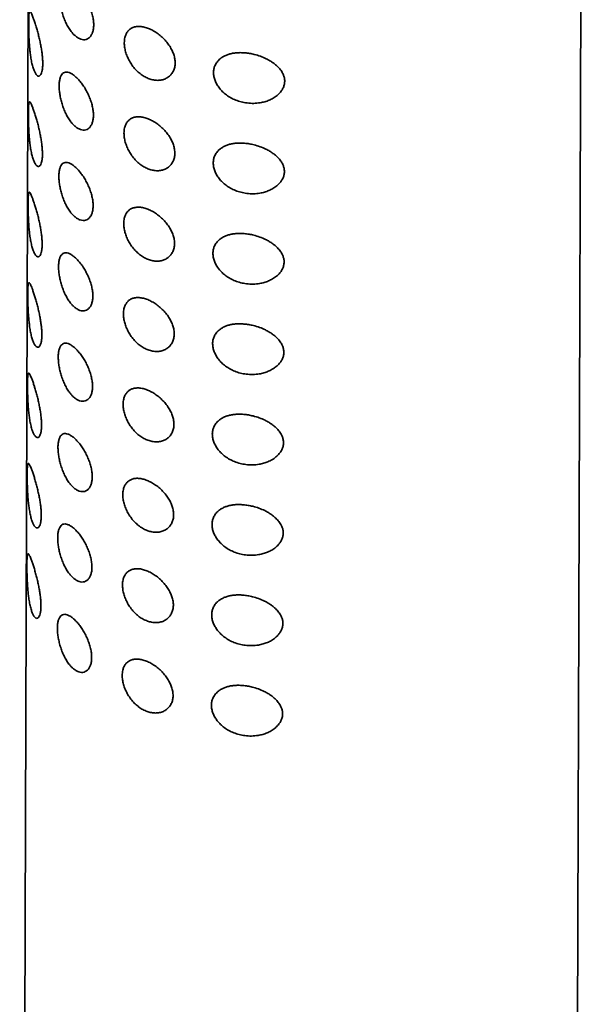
# Model space of a CAD drawing. Header units: millimetres. Extents: x 8 to 956, y 12 to 1992.
# Tile 12 of 26: x 885 to 911, y 823 to 868. Entities that reach past the tile are written whole.
import ezdxf

# ---------------------------------------------------------------- set-up
doc = ezdxf.new("R2010")
doc.units = ezdxf.units.MM

msp = doc.modelspace()

# ---------------------------------------------------------------- linework, layer by layer
at = {"color": 7, "linetype": 'Continuous', "lineweight": 35}
for p, q in [((885.856, 903.407), (885.36, 752.387)), ((910.359, 752.305), (910.856, 903.325))]:
    msp.add_line(p, q, dxfattribs=at)
for points, knots in [([(887.862, 867.336), (887.831, 867.364), (887.77, 867.422), (887.67, 867.542), (887.563, 867.699), (887.456, 867.896), (887.364, 868.111), (887.288, 868.331), (887.23, 868.551), (887.188, 868.765), (887.163, 868.972), (887.155, 869.17), (887.166, 869.349), (887.197, 869.504), (887.246, 869.626), (887.312, 869.716), (887.394, 869.769), (887.492, 869.786), (887.604, 869.764), (887.726, 869.705), (887.853, 869.614), (887.982, 869.496), (888.111, 869.352), (888.238, 869.184), (888.359, 868.992), (888.469, 868.782), (888.561, 868.565), (888.633, 868.347), (888.683, 868.133), (888.71, 867.926), (888.71, 867.732), (888.684, 867.558), (888.634, 867.41), (888.563, 867.294), (888.474, 867.209), (888.37, 867.158), (888.251, 867.144), (888.124, 867.17), (887.992, 867.231), (887.905, 867.301), (887.862, 867.336)], [0, 0, 0, 0, 0.019017, 0.038034, 0.065354, 0.092673, 0.119802, 0.146934, 0.172535, 0.198131, 0.223945, 0.249753, 0.277078, 0.304412, 0.331478, 0.358548, 0.385649, 0.412747, 0.440436, 0.468129, 0.4945, 0.52087, 0.546847, 0.572816, 0.600012, 0.627213, 0.654078, 0.680947, 0.707413, 0.733874, 0.761119, 0.788366, 0.815054, 0.841743, 0.867639, 0.893528, 0.920169, 0.946811, 0.973402, 1, 1, 1, 1]), ([(885.967, 865.878), (885.957, 865.911), (885.929, 866.006), (885.888, 866.189), (885.851, 866.417), (885.822, 866.653), (885.801, 866.886), (885.785, 867.128), (885.775, 867.35), (885.769, 867.546), (885.766, 867.717), (885.765, 867.88), (885.766, 868.03), (885.769, 868.156), (885.774, 868.265), (885.783, 868.35), (885.796, 868.407), (885.813, 868.432), (885.834, 868.427), (885.86, 868.397), (885.889, 868.342), (885.923, 868.267), (885.964, 868.162), (886.015, 868.021), (886.073, 867.844), (886.132, 867.649), (886.188, 867.445), (886.243, 867.229), (886.291, 867.013), (886.332, 866.797), (886.365, 866.588), (886.388, 866.386), (886.402, 866.191), (886.403, 866.009), (886.392, 865.841), (886.366, 865.701), (886.331, 865.603), (886.293, 865.543), (886.255, 865.512), (886.214, 865.502), (886.171, 865.515), (886.127, 865.551), (886.077, 865.615), (886.022, 865.719), (885.986, 865.825), (885.967, 865.878)], [0, 0, 0, 0, 0.016846, 0.0479, 0.078945, 0.104927, 0.130898, 0.156522, 0.182119, 0.200444, 0.218756, 0.238287, 0.257815, 0.277262, 0.296724, 0.320311, 0.343922, 0.367228, 0.390645, 0.413979, 0.436481, 0.459054, 0.481563, 0.510645, 0.539716, 0.565734, 0.591738, 0.616027, 0.640308, 0.662735, 0.685155, 0.706908, 0.728653, 0.752052, 0.775453, 0.800928, 0.826418, 0.845351, 0.864364, 0.883305, 0.902782, 0.922333, 0.941826, 0.970906, 1, 1, 1, 1]), ([(890.09, 867.016), (890.092, 867.057), (890.095, 867.138), (890.119, 867.272), (890.167, 867.41), (890.248, 867.54), (890.354, 867.641), (890.482, 867.713), (890.634, 867.752), (890.806, 867.758), (890.993, 867.727), (891.188, 867.665), (891.385, 867.572), (891.579, 867.452), (891.765, 867.305), (891.935, 867.138), (892.084, 866.954), (892.205, 866.765), (892.298, 866.573), (892.362, 866.381), (892.394, 866.188), (892.392, 865.998), (892.351, 865.819), (892.274, 865.659), (892.166, 865.526), (892.031, 865.421), (891.874, 865.349), (891.697, 865.311), (891.508, 865.311), (891.314, 865.347), (891.123, 865.417), (890.937, 865.516), (890.76, 865.647), (890.594, 865.805), (890.445, 865.989), (890.318, 866.189), (890.218, 866.399), (890.145, 866.61), (890.099, 866.819), (890.093, 866.95), (890.09, 867.016)], [0, 0, 0, 0, 0.017468, 0.034936, 0.061758, 0.088583, 0.114488, 0.140387, 0.167319, 0.194251, 0.22168, 0.249116, 0.276097, 0.303076, 0.330682, 0.358289, 0.385088, 0.411889, 0.43709, 0.462284, 0.488402, 0.514516, 0.542156, 0.569808, 0.596907, 0.624009, 0.651245, 0.678477, 0.70578, 0.733086, 0.759141, 0.785193, 0.811582, 0.837966, 0.865277, 0.892595, 0.919432, 0.946268, 0.973136, 1, 1, 1, 1]), ([(894.127, 865.665), (894.13, 865.72), (894.137, 865.829), (894.189, 865.991), (894.281, 866.147), (894.404, 866.277), (894.54, 866.374), (894.678, 866.446), (894.829, 866.501), (894.99, 866.538), (895.159, 866.561), (895.345, 866.569), (895.546, 866.56), (895.76, 866.533), (895.996, 866.484), (896.251, 866.407), (896.486, 866.308), (896.679, 866.203), (896.834, 866.101), (896.985, 865.98), (897.125, 865.837), (897.234, 865.683), (897.305, 865.532), (897.345, 865.384), (897.352, 865.227), (897.322, 865.068), (897.256, 864.918), (897.154, 864.769), (897.012, 864.628), (896.836, 864.506), (896.646, 864.411), (896.449, 864.342), (896.215, 864.289), (895.945, 864.265), (895.656, 864.28), (895.383, 864.331), (895.138, 864.409), (894.911, 864.517), (894.711, 864.645), (894.536, 864.794), (894.392, 864.955), (894.276, 865.127), (894.191, 865.304), (894.137, 865.486), (894.13, 865.606), (894.127, 865.665)], [0, 0, 0, 0, 0.021204, 0.042414, 0.068437, 0.094475, 0.113869, 0.133346, 0.15275, 0.172039, 0.191395, 0.210699, 0.233608, 0.256596, 0.279516, 0.309829, 0.340134, 0.360143, 0.380207, 0.4002, 0.42433, 0.448433, 0.466798, 0.485151, 0.505933, 0.526721, 0.547358, 0.568016, 0.593906, 0.619822, 0.643329, 0.666936, 0.690464, 0.72285, 0.755236, 0.783099, 0.810947, 0.836476, 0.861992, 0.885773, 0.909548, 0.932133, 0.954709, 0.977358, 1, 1, 1, 1]), ([(887.848, 863.245), (887.818, 863.274), (887.757, 863.331), (887.656, 863.452), (887.549, 863.608), (887.442, 863.806), (887.35, 864.02), (887.275, 864.24), (887.216, 864.46), (887.174, 864.675), (887.149, 864.882), (887.141, 865.079), (887.153, 865.259), (887.183, 865.414), (887.233, 865.536), (887.298, 865.625), (887.38, 865.679), (887.478, 865.696), (887.59, 865.674), (887.712, 865.615), (887.84, 865.524), (887.969, 865.406), (888.098, 865.262), (888.225, 865.093), (888.346, 864.901), (888.455, 864.692), (888.547, 864.475), (888.62, 864.257), (888.669, 864.043), (888.696, 863.836), (888.696, 863.642), (888.671, 863.467), (888.62, 863.32), (888.549, 863.203), (888.46, 863.119), (888.356, 863.068), (888.238, 863.054), (888.11, 863.079), (887.979, 863.141), (887.892, 863.21), (887.848, 863.245)], [0, 0, 0, 0, 0.019017, 0.038034, 0.065354, 0.092673, 0.119802, 0.146934, 0.172535, 0.198131, 0.223945, 0.249753, 0.277078, 0.304412, 0.331478, 0.358548, 0.385649, 0.412747, 0.440436, 0.468129, 0.4945, 0.52087, 0.546847, 0.572816, 0.600012, 0.627213, 0.654078, 0.680947, 0.707413, 0.733874, 0.761119, 0.788366, 0.815054, 0.841743, 0.867639, 0.893528, 0.920169, 0.946811, 0.973402, 1, 1, 1, 1]), ([(885.954, 861.787), (885.944, 861.821), (885.916, 861.916), (885.875, 862.099), (885.837, 862.327), (885.809, 862.563), (885.787, 862.796), (885.772, 863.038), (885.762, 863.259), (885.756, 863.455), (885.753, 863.626), (885.752, 863.79), (885.752, 863.939), (885.755, 864.066), (885.761, 864.175), (885.77, 864.26), (885.783, 864.316), (885.8, 864.341), (885.821, 864.337), (885.846, 864.307), (885.876, 864.252), (885.909, 864.176), (885.951, 864.071), (886.001, 863.93), (886.059, 863.754), (886.118, 863.559), (886.175, 863.355), (886.229, 863.139), (886.277, 862.922), (886.318, 862.706), (886.351, 862.498), (886.374, 862.296), (886.388, 862.101), (886.39, 861.919), (886.378, 861.75), (886.353, 861.61), (886.318, 861.512), (886.28, 861.453), (886.242, 861.421), (886.201, 861.411), (886.158, 861.425), (886.114, 861.46), (886.064, 861.525), (886.009, 861.628), (885.972, 861.734), (885.954, 861.787)], [0, 0, 0, 0, 0.016846, 0.0479, 0.078945, 0.104927, 0.130898, 0.156522, 0.182119, 0.200444, 0.218756, 0.238287, 0.257815, 0.277262, 0.296724, 0.320311, 0.343922, 0.367228, 0.390645, 0.413979, 0.436481, 0.459054, 0.481563, 0.510645, 0.539716, 0.565734, 0.591738, 0.616027, 0.640308, 0.662735, 0.685155, 0.706908, 0.728653, 0.752052, 0.775453, 0.800928, 0.826418, 0.845351, 0.864364, 0.883305, 0.902782, 0.922333, 0.941826, 0.970906, 1, 1, 1, 1]), ([(890.077, 862.925), (890.078, 862.966), (890.081, 863.048), (890.105, 863.181), (890.153, 863.32), (890.235, 863.45), (890.34, 863.55), (890.468, 863.622), (890.62, 863.662), (890.792, 863.667), (890.98, 863.637), (891.175, 863.574), (891.371, 863.481), (891.565, 863.362), (891.751, 863.215), (891.922, 863.047), (892.071, 862.864), (892.192, 862.675), (892.284, 862.483), (892.348, 862.29), (892.38, 862.098), (892.378, 861.907), (892.337, 861.729), (892.261, 861.569), (892.152, 861.436), (892.018, 861.331), (891.86, 861.259), (891.684, 861.221), (891.494, 861.221), (891.301, 861.257), (891.109, 861.326), (890.924, 861.426), (890.747, 861.556), (890.58, 861.715), (890.432, 861.898), (890.305, 862.099), (890.205, 862.308), (890.132, 862.52), (890.085, 862.729), (890.08, 862.86), (890.077, 862.925)], [0, 0, 0, 0, 0.017468, 0.034936, 0.061758, 0.088583, 0.114488, 0.140387, 0.167319, 0.194251, 0.22168, 0.249116, 0.276097, 0.303076, 0.330682, 0.358289, 0.385088, 0.411889, 0.43709, 0.462284, 0.488402, 0.514516, 0.542156, 0.569808, 0.596907, 0.624009, 0.651245, 0.678477, 0.70578, 0.733086, 0.759141, 0.785193, 0.811582, 0.837966, 0.865277, 0.892595, 0.919432, 0.946268, 0.973136, 1, 1, 1, 1]), ([(894.113, 861.575), (894.117, 861.629), (894.123, 861.738), (894.176, 861.901), (894.267, 862.057), (894.391, 862.187), (894.527, 862.284), (894.665, 862.355), (894.816, 862.41), (894.977, 862.448), (895.146, 862.47), (895.331, 862.478), (895.532, 862.47), (895.746, 862.442), (895.983, 862.393), (896.237, 862.316), (896.473, 862.217), (896.666, 862.112), (896.82, 862.011), (896.971, 861.89), (897.111, 861.747), (897.221, 861.592), (897.291, 861.442), (897.332, 861.294), (897.338, 861.137), (897.309, 860.978), (897.243, 860.828), (897.141, 860.679), (896.998, 860.538), (896.823, 860.416), (896.633, 860.321), (896.435, 860.252), (896.202, 860.199), (895.932, 860.174), (895.643, 860.189), (895.37, 860.24), (895.124, 860.319), (894.897, 860.427), (894.697, 860.555), (894.523, 860.704), (894.378, 860.865), (894.263, 861.036), (894.178, 861.214), (894.124, 861.396), (894.117, 861.515), (894.113, 861.575)], [0, 0, 0, 0, 0.0212044, 0.0424137, 0.0684371, 0.0944748, 0.113869, 0.1333463, 0.1527503, 0.1720389, 0.191395, 0.2106989, 0.2336077, 0.2565956, 0.2795159, 0.3098293, 0.3401339, 0.3601433, 0.3802069, 0.4002004, 0.4243302, 0.4484332, 0.4667982, 0.4851509, 0.5059334, 0.5267208, 0.5473582, 0.5680158, 0.5939062, 0.6198222, 0.6433293, 0.6669363, 0.6904639, 0.7228496, 0.7552361, 0.7830989, 0.8109473, 0.8364762, 0.8619924, 0.8857732, 0.9095479, 0.9321326, 0.9547091, 0.9773579, 1, 1, 1, 1]), ([(887.835, 859.155), (887.804, 859.183), (887.743, 859.241), (887.643, 859.361), (887.536, 859.518), (887.429, 859.715), (887.337, 859.93), (887.261, 860.15), (887.203, 860.37), (887.161, 860.584), (887.136, 860.791), (887.128, 860.989), (887.139, 861.168), (887.17, 861.323), (887.219, 861.445), (887.285, 861.535), (887.367, 861.588), (887.465, 861.605), (887.577, 861.583), (887.699, 861.525), (887.827, 861.433), (887.955, 861.315), (888.084, 861.171), (888.211, 861.003), (888.332, 860.811), (888.442, 860.602), (888.534, 860.384), (888.606, 860.166), (888.656, 859.952), (888.683, 859.745), (888.683, 859.551), (888.657, 859.377), (888.607, 859.23), (888.536, 859.113), (888.447, 859.028), (888.343, 858.977), (888.225, 858.964), (888.097, 858.989), (887.965, 859.05), (887.878, 859.12), (887.835, 859.155)], [0, 0, 0, 0, 0.019017, 0.038034, 0.065354, 0.092673, 0.119802, 0.146934, 0.172535, 0.198131, 0.223945, 0.249753, 0.277078, 0.304412, 0.331478, 0.358548, 0.385649, 0.412747, 0.440436, 0.468129, 0.4945, 0.52087, 0.546847, 0.572816, 0.600012, 0.627213, 0.654078, 0.680947, 0.707413, 0.733874, 0.761119, 0.788366, 0.815054, 0.841743, 0.867639, 0.893528, 0.920169, 0.946811, 0.973402, 1, 1, 1, 1]), ([(885.94, 857.697), (885.93, 857.73), (885.902, 857.826), (885.862, 858.008), (885.824, 858.237), (885.795, 858.472), (885.774, 858.706), (885.758, 858.947), (885.748, 859.169), (885.743, 859.365), (885.739, 859.536), (885.738, 859.699), (885.739, 859.849), (885.742, 859.975), (885.748, 860.085), (885.756, 860.17), (885.769, 860.226), (885.786, 860.251), (885.807, 860.247), (885.833, 860.216), (885.862, 860.162), (885.896, 860.086), (885.937, 859.981), (885.988, 859.84), (886.046, 859.664), (886.105, 859.468), (886.162, 859.264), (886.216, 859.048), (886.264, 858.832), (886.305, 858.616), (886.338, 858.407), (886.361, 858.205), (886.375, 858.011), (886.376, 857.828), (886.365, 857.66), (886.339, 857.52), (886.304, 857.422), (886.266, 857.362), (886.228, 857.331), (886.187, 857.321), (886.144, 857.334), (886.1, 857.37), (886.05, 857.435), (885.995, 857.538), (885.959, 857.644), (885.94, 857.697)], [0, 0, 0, 0, 0.016846, 0.0479001, 0.0789451, 0.1049268, 0.1308976, 0.1565217, 0.182119, 0.2004436, 0.2187556, 0.2382872, 0.2578145, 0.2772618, 0.2967241, 0.3203107, 0.343922, 0.3672281, 0.390645, 0.4139786, 0.436481, 0.459054, 0.4815626, 0.5106449, 0.5397156, 0.5657339, 0.5917377, 0.6160267, 0.640308, 0.6627348, 0.685155, 0.7069078, 0.7286534, 0.7520516, 0.7754526, 0.8009285, 0.8264185, 0.8453513, 0.8643642, 0.8833054, 0.9027821, 0.9223333, 0.9418258, 0.9709056, 1, 1, 1, 1]), ([(890.064, 858.835), (890.065, 858.876), (890.068, 858.958), (890.092, 859.091), (890.14, 859.229), (890.221, 859.359), (890.327, 859.46), (890.455, 859.532), (890.607, 859.571), (890.779, 859.577), (890.966, 859.546), (891.161, 859.484), (891.358, 859.391), (891.552, 859.271), (891.738, 859.124), (891.909, 858.957), (892.057, 858.774), (892.178, 858.584), (892.271, 858.392), (892.335, 858.2), (892.367, 858.007), (892.365, 857.817), (892.324, 857.638), (892.247, 857.478), (892.139, 857.345), (892.005, 857.24), (891.847, 857.168), (891.67, 857.13), (891.481, 857.13), (891.287, 857.166), (891.096, 857.236), (890.91, 857.336), (890.733, 857.466), (890.567, 857.624), (890.418, 857.808), (890.292, 858.009), (890.191, 858.218), (890.118, 858.429), (890.072, 858.639), (890.066, 858.769), (890.064, 858.835)], [0, 0, 0, 0, 0.017468, 0.034936, 0.061758, 0.088583, 0.114488, 0.140387, 0.167319, 0.194251, 0.22168, 0.249116, 0.276097, 0.303076, 0.330682, 0.358289, 0.385088, 0.411889, 0.43709, 0.462284, 0.488402, 0.514516, 0.542156, 0.569808, 0.596907, 0.624009, 0.651245, 0.678477, 0.70578, 0.733086, 0.759141, 0.785193, 0.811582, 0.837966, 0.865277, 0.892595, 0.919432, 0.946268, 0.973136, 1, 1, 1, 1]), ([(894.1, 857.484), (894.103, 857.539), (894.11, 857.648), (894.162, 857.81), (894.254, 857.967), (894.377, 858.096), (894.514, 858.194), (894.651, 858.265), (894.802, 858.32), (894.964, 858.358), (895.132, 858.38), (895.318, 858.388), (895.519, 858.379), (895.733, 858.352), (895.969, 858.303), (896.224, 858.226), (896.459, 858.127), (896.653, 858.022), (896.807, 857.92), (896.958, 857.799), (897.098, 857.656), (897.207, 857.502), (897.278, 857.351), (897.318, 857.203), (897.325, 857.046), (897.295, 856.887), (897.229, 856.737), (897.127, 856.588), (896.985, 856.447), (896.809, 856.325), (896.619, 856.231), (896.422, 856.161), (896.188, 856.108), (895.918, 856.084), (895.63, 856.099), (895.357, 856.15), (895.111, 856.229), (894.884, 856.336), (894.684, 856.464), (894.509, 856.613), (894.365, 856.774), (894.249, 856.946), (894.165, 857.123), (894.11, 857.306), (894.103, 857.425), (894.1, 857.484)], [0, 0, 0, 0, 0.021204, 0.042414, 0.068437, 0.094475, 0.113869, 0.133346, 0.15275, 0.172039, 0.191395, 0.210699, 0.233608, 0.256596, 0.279516, 0.309829, 0.340134, 0.360143, 0.380207, 0.4002, 0.42433, 0.448433, 0.466798, 0.485151, 0.505933, 0.526721, 0.547358, 0.568016, 0.593906, 0.619822, 0.643329, 0.666936, 0.690464, 0.72285, 0.755236, 0.783099, 0.810947, 0.836476, 0.861992, 0.885773, 0.909548, 0.932133, 0.954709, 0.977358, 1, 1, 1, 1]), ([(887.822, 855.064), (887.791, 855.093), (887.73, 855.15), (887.629, 855.271), (887.522, 855.428), (887.416, 855.625), (887.323, 855.839), (887.248, 856.059), (887.19, 856.279), (887.148, 856.494), (887.122, 856.701), (887.114, 856.899), (887.126, 857.078), (887.156, 857.233), (887.206, 857.355), (887.271, 857.444), (887.354, 857.498), (887.451, 857.515), (887.564, 857.493), (887.685, 857.434), (887.813, 857.343), (887.942, 857.225), (888.071, 857.081), (888.198, 856.912), (888.319, 856.72), (888.428, 856.511), (888.52, 856.294), (888.593, 856.076), (888.643, 855.862), (888.669, 855.655), (888.67, 855.461), (888.644, 855.286), (888.593, 855.139), (888.523, 855.022), (888.434, 854.938), (888.329, 854.887), (888.211, 854.873), (888.084, 854.898), (887.952, 854.96), (887.865, 855.029), (887.822, 855.064)], [0, 0, 0, 0, 0.019017, 0.038034, 0.065354, 0.092673, 0.119802, 0.146934, 0.172535, 0.198131, 0.223945, 0.249753, 0.277078, 0.304412, 0.331478, 0.358548, 0.385649, 0.412747, 0.440436, 0.468129, 0.4945, 0.52087, 0.546847, 0.572816, 0.600012, 0.627213, 0.654078, 0.680947, 0.707413, 0.733874, 0.761119, 0.788366, 0.815054, 0.841743, 0.867639, 0.893528, 0.920169, 0.946811, 0.973402, 1, 1, 1, 1]), ([(885.927, 853.607), (885.917, 853.64), (885.889, 853.735), (885.848, 853.918), (885.81, 854.146), (885.782, 854.382), (885.761, 854.615), (885.745, 854.857), (885.735, 855.079), (885.729, 855.274), (885.726, 855.446), (885.725, 855.609), (885.726, 855.759), (885.729, 855.885), (885.734, 855.994), (885.743, 856.079), (885.756, 856.136), (885.773, 856.16), (885.794, 856.156), (885.819, 856.126), (885.849, 856.071), (885.883, 855.996), (885.924, 855.89), (885.974, 855.749), (886.032, 855.573), (886.091, 855.378), (886.148, 855.174), (886.202, 854.958), (886.25, 854.741), (886.292, 854.525), (886.324, 854.317), (886.348, 854.115), (886.361, 853.92), (886.363, 853.738), (886.351, 853.57), (886.326, 853.429), (886.291, 853.331), (886.253, 853.272), (886.215, 853.24), (886.174, 853.231), (886.131, 853.244), (886.087, 853.279), (886.037, 853.344), (885.982, 853.447), (885.945, 853.554), (885.927, 853.607)], [0, 0, 0, 0, 0.016846, 0.0479, 0.078945, 0.104927, 0.130898, 0.156522, 0.182119, 0.200444, 0.218756, 0.238287, 0.257815, 0.277262, 0.296724, 0.320311, 0.343922, 0.367228, 0.390645, 0.413979, 0.436481, 0.459054, 0.481563, 0.510645, 0.539716, 0.565734, 0.591738, 0.616027, 0.640308, 0.662735, 0.685155, 0.706908, 0.728653, 0.752052, 0.775453, 0.800928, 0.826418, 0.845351, 0.864364, 0.883305, 0.902782, 0.922333, 0.941826, 0.970906, 1, 1, 1, 1]), ([(890.05, 854.744), (890.052, 854.785), (890.054, 854.867), (890.078, 855.001), (890.126, 855.139), (890.208, 855.269), (890.313, 855.369), (890.442, 855.441), (890.593, 855.481), (890.766, 855.486), (890.953, 855.456), (891.148, 855.393), (891.344, 855.301), (891.538, 855.181), (891.724, 855.034), (891.895, 854.866), (892.044, 854.683), (892.165, 854.494), (892.257, 854.302), (892.321, 854.109), (892.353, 853.917), (892.351, 853.727), (892.31, 853.548), (892.234, 853.388), (892.125, 853.255), (891.991, 853.15), (891.833, 853.078), (891.657, 853.04), (891.467, 853.04), (891.274, 853.076), (891.082, 853.146), (890.897, 853.245), (890.72, 853.375), (890.553, 853.534), (890.405, 853.717), (890.278, 853.918), (890.178, 854.128), (890.105, 854.339), (890.059, 854.548), (890.053, 854.679), (890.05, 854.744)], [0, 0, 0, 0, 0.017468, 0.034936, 0.061758, 0.088583, 0.114488, 0.140387, 0.167319, 0.194251, 0.22168, 0.249116, 0.276097, 0.303076, 0.330682, 0.358289, 0.385088, 0.411889, 0.43709, 0.462284, 0.488402, 0.514516, 0.542156, 0.569808, 0.596907, 0.624009, 0.651245, 0.678477, 0.70578, 0.733086, 0.759141, 0.785193, 0.811582, 0.837966, 0.865277, 0.892595, 0.919432, 0.946268, 0.973136, 1, 1, 1, 1]), ([(894.086, 853.394), (894.09, 853.448), (894.096, 853.557), (894.149, 853.72), (894.24, 853.876), (894.364, 854.006), (894.5, 854.103), (894.638, 854.174), (894.789, 854.229), (894.95, 854.267), (895.119, 854.289), (895.305, 854.297), (895.505, 854.289), (895.719, 854.261), (895.956, 854.212), (896.21, 854.135), (896.446, 854.036), (896.639, 853.932), (896.793, 853.83), (896.944, 853.709), (897.085, 853.566), (897.194, 853.411), (897.265, 853.261), (897.305, 853.113), (897.312, 852.956), (897.282, 852.797), (897.216, 852.647), (897.114, 852.498), (896.971, 852.357), (896.796, 852.235), (896.606, 852.14), (896.408, 852.071), (896.175, 852.018), (895.905, 851.994), (895.616, 852.008), (895.343, 852.059), (895.097, 852.138), (894.87, 852.246), (894.67, 852.374), (894.496, 852.523), (894.351, 852.684), (894.236, 852.856), (894.151, 853.033), (894.097, 853.215), (894.09, 853.334), (894.086, 853.394)], [0, 0, 0, 0, 0.021204, 0.042414, 0.068437, 0.094475, 0.113869, 0.133346, 0.15275, 0.172039, 0.191395, 0.210699, 0.233608, 0.256596, 0.279516, 0.309829, 0.340134, 0.360143, 0.380207, 0.4002, 0.42433, 0.448433, 0.466798, 0.485151, 0.505933, 0.526721, 0.547358, 0.568016, 0.593906, 0.619822, 0.643329, 0.666936, 0.690464, 0.72285, 0.755236, 0.783099, 0.810947, 0.836476, 0.861992, 0.885773, 0.909548, 0.932133, 0.954709, 0.977358, 1, 1, 1, 1]), ([(887.808, 850.974), (887.778, 851.003), (887.717, 851.06), (887.616, 851.181), (887.509, 851.337), (887.402, 851.534), (887.31, 851.749), (887.234, 851.969), (887.176, 852.189), (887.134, 852.403), (887.109, 852.61), (887.101, 852.808), (887.112, 852.987), (887.143, 853.142), (887.192, 853.265), (887.258, 853.354), (887.34, 853.407), (887.438, 853.424), (887.55, 853.402), (887.672, 853.344), (887.8, 853.252), (887.928, 853.134), (888.057, 852.991), (888.185, 852.822), (888.305, 852.63), (888.415, 852.421), (888.507, 852.203), (888.579, 851.985), (888.629, 851.771), (888.656, 851.564), (888.656, 851.37), (888.631, 851.196), (888.58, 851.049), (888.509, 850.932), (888.42, 850.848), (888.316, 850.796), (888.198, 850.783), (888.07, 850.808), (887.938, 850.869), (887.852, 850.939), (887.808, 850.974)], [0, 0, 0, 0, 0.019017, 0.038034, 0.065354, 0.092673, 0.119802, 0.146934, 0.172535, 0.198131, 0.223945, 0.249753, 0.277078, 0.304412, 0.331478, 0.358548, 0.385649, 0.412747, 0.440436, 0.468129, 0.4945, 0.52087, 0.546847, 0.572816, 0.600012, 0.627213, 0.654078, 0.680947, 0.707413, 0.733874, 0.761119, 0.788366, 0.815054, 0.841743, 0.867639, 0.893528, 0.920169, 0.946811, 0.973402, 1, 1, 1, 1]), ([(885.914, 849.516), (885.904, 849.55), (885.875, 849.645), (885.835, 849.827), (885.797, 850.056), (885.768, 850.291), (885.747, 850.525), (885.731, 850.767), (885.722, 850.988), (885.716, 851.184), (885.712, 851.355), (885.711, 851.519), (885.712, 851.668), (885.715, 851.794), (885.721, 851.904), (885.729, 851.989), (885.742, 852.045), (885.759, 852.07), (885.781, 852.066), (885.806, 852.035), (885.836, 851.981), (885.869, 851.905), (885.91, 851.8), (885.961, 851.659), (886.019, 851.483), (886.078, 851.287), (886.135, 851.083), (886.189, 850.867), (886.237, 850.651), (886.278, 850.435), (886.311, 850.226), (886.334, 850.025), (886.348, 849.83), (886.349, 849.647), (886.338, 849.479), (886.312, 849.339), (886.278, 849.241), (886.239, 849.181), (886.201, 849.15), (886.16, 849.14), (886.117, 849.154), (886.074, 849.189), (886.023, 849.254), (885.968, 849.357), (885.932, 849.463), (885.914, 849.516)], [0, 0, 0, 0, 0.016846, 0.0479, 0.078945, 0.104927, 0.130898, 0.156522, 0.182119, 0.200444, 0.218756, 0.238287, 0.257815, 0.277262, 0.296724, 0.320311, 0.343922, 0.367228, 0.390645, 0.413979, 0.436481, 0.459054, 0.481563, 0.510645, 0.539716, 0.565734, 0.591738, 0.616027, 0.640308, 0.662735, 0.685155, 0.706908, 0.728653, 0.752052, 0.775453, 0.800928, 0.826418, 0.845351, 0.864364, 0.883305, 0.902782, 0.922333, 0.941826, 0.970906, 1, 1, 1, 1]), ([(890.037, 850.654), (890.038, 850.695), (890.041, 850.777), (890.065, 850.91), (890.113, 851.048), (890.194, 851.178), (890.3, 851.279), (890.428, 851.351), (890.58, 851.39), (890.752, 851.396), (890.939, 851.366), (891.134, 851.303), (891.331, 851.21), (891.525, 851.09), (891.711, 850.944), (891.882, 850.776), (892.03, 850.593), (892.151, 850.404), (892.244, 850.212), (892.308, 850.019), (892.34, 849.826), (892.338, 849.636), (892.297, 849.458), (892.22, 849.298), (892.112, 849.164), (891.978, 849.06), (891.82, 848.987), (891.643, 848.949), (891.454, 848.95), (891.26, 848.985), (891.069, 849.055), (890.883, 849.155), (890.706, 849.285), (890.54, 849.443), (890.391, 849.627), (890.265, 849.828), (890.164, 850.037), (890.091, 850.248), (890.045, 850.458), (890.039, 850.589), (890.037, 850.654)], [0, 0, 0, 0, 0.017468, 0.034936, 0.061758, 0.088583, 0.114488, 0.140387, 0.167319, 0.194251, 0.22168, 0.249116, 0.276097, 0.303076, 0.330682, 0.358289, 0.385088, 0.411889, 0.43709, 0.462284, 0.488402, 0.514516, 0.542156, 0.569808, 0.596907, 0.624009, 0.651245, 0.678477, 0.70578, 0.733086, 0.759141, 0.785193, 0.811582, 0.837966, 0.865277, 0.892595, 0.919432, 0.946268, 0.973136, 1, 1, 1, 1]), ([(894.073, 849.303), (894.076, 849.358), (894.083, 849.467), (894.136, 849.629), (894.227, 849.786), (894.35, 849.916), (894.487, 850.013), (894.625, 850.084), (894.775, 850.139), (894.937, 850.177), (895.106, 850.199), (895.291, 850.207), (895.492, 850.198), (895.706, 850.171), (895.942, 850.122), (896.197, 850.045), (896.432, 849.946), (896.626, 849.841), (896.78, 849.74), (896.931, 849.619), (897.071, 849.475), (897.18, 849.321), (897.251, 849.17), (897.291, 849.022), (897.298, 848.866), (897.268, 848.706), (897.203, 848.556), (897.1, 848.408), (896.958, 848.267), (896.782, 848.144), (896.592, 848.05), (896.395, 847.98), (896.161, 847.928), (895.891, 847.903), (895.603, 847.918), (895.33, 847.969), (895.084, 848.048), (894.857, 848.155), (894.657, 848.284), (894.482, 848.433), (894.338, 848.593), (894.222, 848.765), (894.138, 848.943), (894.083, 849.125), (894.076, 849.244), (894.073, 849.303)], [0, 0, 0, 0, 0.021204, 0.042414, 0.068437, 0.094475, 0.113869, 0.133346, 0.15275, 0.172039, 0.191395, 0.210699, 0.233608, 0.256596, 0.279516, 0.309829, 0.340134, 0.360143, 0.380207, 0.4002, 0.42433, 0.448433, 0.466798, 0.485151, 0.505933, 0.526721, 0.547358, 0.568016, 0.593906, 0.619822, 0.643329, 0.666936, 0.690464, 0.72285, 0.755236, 0.783099, 0.810947, 0.836476, 0.861992, 0.885773, 0.909548, 0.932133, 0.954709, 0.977358, 1, 1, 1, 1]), ([(887.795, 846.883), (887.764, 846.912), (887.703, 846.97), (887.602, 847.09), (887.496, 847.247), (887.389, 847.444), (887.296, 847.658), (887.221, 847.879), (887.163, 848.098), (887.121, 848.313), (887.096, 848.52), (887.088, 848.718), (887.099, 848.897), (887.13, 849.052), (887.179, 849.174), (887.245, 849.264), (887.327, 849.317), (887.424, 849.334), (887.537, 849.312), (887.659, 849.253), (887.786, 849.162), (887.915, 849.044), (888.044, 848.9), (888.171, 848.731), (888.292, 848.539), (888.401, 848.33), (888.494, 848.113), (888.566, 847.895), (888.616, 847.681), (888.642, 847.474), (888.643, 847.28), (888.617, 847.106), (888.567, 846.958), (888.496, 846.841), (888.407, 846.757), (888.302, 846.706), (888.184, 846.692), (888.057, 846.717), (887.925, 846.779), (887.838, 846.849), (887.795, 846.883)], [0, 0, 0, 0, 0.019017, 0.038034, 0.065354, 0.092673, 0.119802, 0.146934, 0.172535, 0.198131, 0.223945, 0.249753, 0.277078, 0.304412, 0.331478, 0.358548, 0.385649, 0.412747, 0.440436, 0.468129, 0.4945, 0.52087, 0.546847, 0.572816, 0.600012, 0.627213, 0.654078, 0.680947, 0.707413, 0.733874, 0.761119, 0.788366, 0.815054, 0.841743, 0.867639, 0.893528, 0.920169, 0.946811, 0.973402, 1, 1, 1, 1]), ([(885.9, 845.426), (885.89, 845.459), (885.862, 845.554), (885.821, 845.737), (885.783, 845.965), (885.755, 846.201), (885.734, 846.434), (885.718, 846.676), (885.708, 846.898), (885.702, 847.094), (885.699, 847.265), (885.698, 847.428), (885.699, 847.578), (885.702, 847.704), (885.707, 847.813), (885.716, 847.898), (885.729, 847.955), (885.746, 847.979), (885.767, 847.975), (885.792, 847.945), (885.822, 847.89), (885.856, 847.815), (885.897, 847.709), (885.948, 847.568), (886.005, 847.392), (886.065, 847.197), (886.121, 846.993), (886.175, 846.777), (886.223, 846.561), (886.265, 846.344), (886.297, 846.136), (886.321, 845.934), (886.334, 845.739), (886.336, 845.557), (886.324, 845.389), (886.299, 845.249), (886.264, 845.151), (886.226, 845.091), (886.188, 845.059), (886.147, 845.05), (886.104, 845.063), (886.06, 845.098), (886.01, 845.163), (885.955, 845.267), (885.918, 845.373), (885.9, 845.426)], [0, 0, 0, 0, 0.016846, 0.0479, 0.078945, 0.104927, 0.130898, 0.156522, 0.182119, 0.200444, 0.218756, 0.238287, 0.257815, 0.277262, 0.296724, 0.320311, 0.343922, 0.367228, 0.390645, 0.413979, 0.436481, 0.459054, 0.481563, 0.510645, 0.539716, 0.565734, 0.591738, 0.616027, 0.640308, 0.662735, 0.685155, 0.706908, 0.728653, 0.752052, 0.775453, 0.800928, 0.826418, 0.845351, 0.864364, 0.883305, 0.902782, 0.922333, 0.941826, 0.970906, 1, 1, 1, 1]), ([(890.023, 846.564), (890.025, 846.604), (890.027, 846.686), (890.051, 846.82), (890.099, 846.958), (890.181, 847.088), (890.286, 847.189), (890.415, 847.261), (890.566, 847.3), (890.739, 847.305), (890.926, 847.275), (891.121, 847.212), (891.317, 847.12), (891.511, 847), (891.697, 846.853), (891.868, 846.685), (892.017, 846.502), (892.138, 846.313), (892.23, 846.121), (892.294, 845.929), (892.326, 845.736), (892.324, 845.546), (892.283, 845.367), (892.207, 845.207), (892.098, 845.074), (891.964, 844.969), (891.806, 844.897), (891.63, 844.859), (891.44, 844.859), (891.247, 844.895), (891.055, 844.965), (890.87, 845.064), (890.693, 845.194), (890.526, 845.353), (890.378, 845.537), (890.251, 845.737), (890.151, 845.947), (890.078, 846.158), (890.032, 846.367), (890.026, 846.498), (890.023, 846.564)], [0, 0, 0, 0, 0.017468, 0.034936, 0.061758, 0.088583, 0.114488, 0.140387, 0.167319, 0.194251, 0.22168, 0.249116, 0.276097, 0.303076, 0.330682, 0.358289, 0.385088, 0.411889, 0.43709, 0.462284, 0.488402, 0.514516, 0.542156, 0.569808, 0.596907, 0.624009, 0.651245, 0.678477, 0.70578, 0.733086, 0.759141, 0.785193, 0.811582, 0.837966, 0.865277, 0.892595, 0.919432, 0.946268, 0.973136, 1, 1, 1, 1]), ([(894.06, 845.213), (894.063, 845.267), (894.07, 845.376), (894.122, 845.539), (894.213, 845.695), (894.337, 845.825), (894.473, 845.922), (894.611, 845.994), (894.762, 846.048), (894.923, 846.086), (895.092, 846.109), (895.278, 846.117), (895.479, 846.108), (895.693, 846.081), (895.929, 846.032), (896.184, 845.955), (896.419, 845.855), (896.612, 845.751), (896.767, 845.649), (896.918, 845.528), (897.058, 845.385), (897.167, 845.231), (897.238, 845.08), (897.278, 844.932), (897.285, 844.775), (897.255, 844.616), (897.189, 844.466), (897.087, 844.317), (896.944, 844.176), (896.769, 844.054), (896.579, 843.959), (896.382, 843.89), (896.148, 843.837), (895.878, 843.813), (895.589, 843.827), (895.316, 843.878), (895.07, 843.957), (894.843, 844.065), (894.643, 844.193), (894.469, 844.342), (894.324, 844.503), (894.209, 844.675), (894.124, 844.852), (894.07, 845.034), (894.063, 845.153), (894.06, 845.213)], [0, 0, 0, 0, 0.021204, 0.042414, 0.068437, 0.094475, 0.113869, 0.133346, 0.15275, 0.172039, 0.191395, 0.210699, 0.233608, 0.256596, 0.279516, 0.309829, 0.340134, 0.360143, 0.380207, 0.4002, 0.42433, 0.448433, 0.466798, 0.485151, 0.505933, 0.526721, 0.547358, 0.568016, 0.593906, 0.619822, 0.643329, 0.666936, 0.690464, 0.72285, 0.755236, 0.783099, 0.810947, 0.836476, 0.861992, 0.885773, 0.909548, 0.932133, 0.954709, 0.977358, 1, 1, 1, 1]), ([(887.781, 842.793), (887.751, 842.822), (887.69, 842.879), (887.589, 843), (887.482, 843.156), (887.375, 843.353), (887.283, 843.568), (887.207, 843.788), (887.149, 844.008), (887.107, 844.222), (887.082, 844.43), (887.074, 844.627), (887.085, 844.807), (887.116, 844.961), (887.165, 845.084), (887.231, 845.173), (887.313, 845.226), (887.411, 845.244), (887.523, 845.221), (887.645, 845.163), (887.773, 845.072), (887.902, 844.954), (888.031, 844.81), (888.158, 844.641), (888.278, 844.449), (888.388, 844.24), (888.48, 844.023), (888.552, 843.805), (888.602, 843.59), (888.629, 843.383), (888.629, 843.189), (888.604, 843.015), (888.553, 842.868), (888.482, 842.751), (888.393, 842.667), (888.289, 842.616), (888.171, 842.602), (888.043, 842.627), (887.911, 842.688), (887.825, 842.758), (887.781, 842.793)], [0, 0, 0, 0, 0.019017, 0.038034, 0.065354, 0.092673, 0.119802, 0.146934, 0.172535, 0.198131, 0.223945, 0.249753, 0.277078, 0.304412, 0.331478, 0.358548, 0.385649, 0.412747, 0.440436, 0.468129, 0.4945, 0.52087, 0.546847, 0.572816, 0.600012, 0.627213, 0.654078, 0.680947, 0.707413, 0.733874, 0.761119, 0.788366, 0.815054, 0.841743, 0.867639, 0.893528, 0.920169, 0.946811, 0.973402, 1, 1, 1, 1]), ([(885.887, 841.335), (885.877, 841.369), (885.848, 841.464), (885.808, 841.646), (885.77, 841.875), (885.741, 842.11), (885.72, 842.344), (885.705, 842.586), (885.695, 842.807), (885.689, 843.003), (885.686, 843.174), (885.684, 843.338), (885.685, 843.487), (885.688, 843.613), (885.694, 843.723), (885.703, 843.808), (885.715, 843.864), (885.733, 843.889), (885.754, 843.885), (885.779, 843.854), (885.809, 843.8), (885.842, 843.724), (885.884, 843.619), (885.934, 843.478), (885.992, 843.302), (886.051, 843.107), (886.108, 842.902), (886.162, 842.686), (886.21, 842.47), (886.251, 842.254), (886.284, 842.045), (886.307, 841.844), (886.321, 841.649), (886.322, 841.466), (886.311, 841.298), (886.285, 841.158), (886.251, 841.06), (886.213, 841), (886.175, 840.969), (886.133, 840.959), (886.09, 840.973), (886.047, 841.008), (885.997, 841.073), (885.941, 841.176), (885.905, 841.282), (885.887, 841.335)], [0, 0, 0, 0, 0.016846, 0.0479, 0.078945, 0.104927, 0.130898, 0.156522, 0.182119, 0.200444, 0.218756, 0.238287, 0.257815, 0.277262, 0.296724, 0.320311, 0.343922, 0.367228, 0.390645, 0.413979, 0.436481, 0.459054, 0.481563, 0.510645, 0.539716, 0.565734, 0.591738, 0.616027, 0.640308, 0.662735, 0.685155, 0.706908, 0.728653, 0.752052, 0.775453, 0.800928, 0.826418, 0.845351, 0.864364, 0.883305, 0.902782, 0.922333, 0.941826, 0.970906, 1, 1, 1, 1]), ([(890.01, 842.473), (890.011, 842.514), (890.014, 842.596), (890.038, 842.729), (890.086, 842.868), (890.167, 842.997), (890.273, 843.098), (890.401, 843.17), (890.553, 843.209), (890.725, 843.215), (890.912, 843.185), (891.108, 843.122), (891.304, 843.029), (891.498, 842.909), (891.684, 842.763), (891.855, 842.595), (892.003, 842.412), (892.124, 842.223), (892.217, 842.031), (892.281, 841.838), (892.313, 841.646), (892.311, 841.455), (892.27, 841.277), (892.193, 841.117), (892.085, 840.983), (891.951, 840.879), (891.793, 840.806), (891.617, 840.769), (891.427, 840.769), (891.233, 840.805), (891.042, 840.874), (890.856, 840.974), (890.679, 841.104), (890.513, 841.262), (890.364, 841.446), (890.238, 841.647), (890.137, 841.856), (890.064, 842.067), (890.018, 842.277), (890.013, 842.408), (890.01, 842.473)], [0, 0, 0, 0, 0.017468, 0.034936, 0.061758, 0.088583, 0.114488, 0.140387, 0.167319, 0.194251, 0.22168, 0.249116, 0.276097, 0.303076, 0.330682, 0.358289, 0.385088, 0.411889, 0.43709, 0.462284, 0.488402, 0.514516, 0.542156, 0.569808, 0.596907, 0.624009, 0.651245, 0.678477, 0.70578, 0.733086, 0.759141, 0.785193, 0.811582, 0.837966, 0.865277, 0.892595, 0.919432, 0.946268, 0.973136, 1, 1, 1, 1]), ([(894.046, 841.123), (894.049, 841.177), (894.056, 841.286), (894.109, 841.449), (894.2, 841.605), (894.324, 841.735), (894.46, 841.832), (894.598, 841.903), (894.748, 841.958), (894.91, 841.996), (895.079, 842.018), (895.264, 842.026), (895.465, 842.017), (895.679, 841.99), (895.915, 841.941), (896.17, 841.864), (896.406, 841.765), (896.599, 841.66), (896.753, 841.559), (896.904, 841.438), (897.044, 841.294), (897.153, 841.14), (897.224, 840.99), (897.264, 840.842), (897.271, 840.685), (897.241, 840.525), (897.176, 840.375), (897.073, 840.227), (896.931, 840.086), (896.756, 839.963), (896.566, 839.869), (896.368, 839.8), (896.134, 839.747), (895.864, 839.722), (895.576, 839.737), (895.303, 839.788), (895.057, 839.867), (894.83, 839.974), (894.63, 840.103), (894.456, 840.252), (894.311, 840.413), (894.195, 840.584), (894.111, 840.762), (894.056, 840.944), (894.05, 841.063), (894.046, 841.123)], [0, 0, 0, 0, 0.021204, 0.042414, 0.068437, 0.094475, 0.113869, 0.133346, 0.15275, 0.172039, 0.191395, 0.210699, 0.233608, 0.256596, 0.279516, 0.309829, 0.340134, 0.360143, 0.380207, 0.4002, 0.42433, 0.448433, 0.466798, 0.485151, 0.505933, 0.526721, 0.547358, 0.568016, 0.593906, 0.619822, 0.643329, 0.666936, 0.690464, 0.72285, 0.755236, 0.783099, 0.810947, 0.836476, 0.861992, 0.885773, 0.909548, 0.932133, 0.954709, 0.977358, 1, 1, 1, 1]), ([(887.768, 838.703), (887.737, 838.731), (887.676, 838.789), (887.575, 838.909), (887.469, 839.066), (887.362, 839.263), (887.269, 839.477), (887.194, 839.698), (887.136, 839.918), (887.094, 840.132), (887.069, 840.339), (887.061, 840.537), (887.072, 840.716), (887.103, 840.871), (887.152, 840.993), (887.218, 841.083), (887.3, 841.136), (887.397, 841.153), (887.51, 841.131), (887.632, 841.072), (887.759, 840.981), (887.888, 840.863), (888.017, 840.719), (888.144, 840.551), (888.265, 840.358), (888.375, 840.149), (888.467, 839.932), (888.539, 839.714), (888.589, 839.5), (888.616, 839.293), (888.616, 839.099), (888.59, 838.925), (888.54, 838.777), (888.469, 838.66), (888.38, 838.576), (888.275, 838.525), (888.157, 838.511), (888.03, 838.536), (887.898, 838.598), (887.811, 838.668), (887.768, 838.703)], [0, 0, 0, 0, 0.019017, 0.038034, 0.065354, 0.092673, 0.119802, 0.146934, 0.172535, 0.198131, 0.223945, 0.249753, 0.277078, 0.304412, 0.331478, 0.358548, 0.385649, 0.412747, 0.440436, 0.468129, 0.4945, 0.52087, 0.546847, 0.572816, 0.600012, 0.627213, 0.654078, 0.680947, 0.707413, 0.733874, 0.761119, 0.788366, 0.815054, 0.841743, 0.867639, 0.893528, 0.920169, 0.946811, 0.973402, 1, 1, 1, 1]), ([(889.996, 838.383), (889.998, 838.424), (890.001, 838.505), (890.024, 838.639), (890.073, 838.777), (890.154, 838.907), (890.26, 839.008), (890.388, 839.08), (890.539, 839.119), (890.712, 839.125), (890.899, 839.094), (891.094, 839.032), (891.291, 838.939), (891.484, 838.819), (891.671, 838.672), (891.841, 838.505), (891.99, 838.321), (892.111, 838.132), (892.203, 837.94), (892.268, 837.748), (892.3, 837.555), (892.297, 837.365), (892.257, 837.186), (892.18, 837.026), (892.072, 836.893), (891.937, 836.788), (891.779, 836.716), (891.603, 836.678), (891.413, 836.678), (891.22, 836.714), (891.028, 836.784), (890.843, 836.883), (890.666, 837.014), (890.5, 837.172), (890.351, 837.356), (890.224, 837.556), (890.124, 837.766), (890.051, 837.977), (890.005, 838.186), (889.999, 838.317), (889.996, 838.383)], [0, 0, 0, 0, 0.017468, 0.034936, 0.061758, 0.088583, 0.114488, 0.140387, 0.167319, 0.194251, 0.22168, 0.249116, 0.276097, 0.303076, 0.330682, 0.358289, 0.385088, 0.411889, 0.43709, 0.462284, 0.488402, 0.514516, 0.542156, 0.569808, 0.596907, 0.624009, 0.651245, 0.678477, 0.70578, 0.733086, 0.759141, 0.785193, 0.811582, 0.837966, 0.865277, 0.892595, 0.919432, 0.946268, 0.973136, 1, 1, 1, 1]), ([(894.033, 837.032), (894.036, 837.087), (894.043, 837.195), (894.095, 837.358), (894.186, 837.514), (894.31, 837.644), (894.446, 837.741), (894.584, 837.813), (894.735, 837.868), (894.896, 837.905), (895.065, 837.928), (895.251, 837.936), (895.452, 837.927), (895.666, 837.9), (895.902, 837.851), (896.157, 837.774), (896.392, 837.674), (896.585, 837.57), (896.74, 837.468), (896.891, 837.347), (897.031, 837.204), (897.14, 837.05), (897.211, 836.899), (897.251, 836.751), (897.258, 836.594), (897.228, 836.435), (897.162, 836.285), (897.06, 836.136), (896.918, 835.995), (896.742, 835.873), (896.552, 835.778), (896.355, 835.709), (896.121, 835.656), (895.851, 835.632), (895.562, 835.647), (895.289, 835.698), (895.044, 835.776), (894.817, 835.884), (894.617, 836.012), (894.442, 836.161), (894.298, 836.322), (894.182, 836.494), (894.097, 836.671), (894.043, 836.853), (894.036, 836.973), (894.033, 837.032)], [0, 0, 0, 0, 0.021204, 0.042414, 0.068437, 0.094475, 0.113869, 0.133346, 0.15275, 0.172039, 0.191395, 0.210699, 0.233608, 0.256596, 0.279516, 0.309829, 0.340134, 0.360143, 0.380207, 0.4002, 0.42433, 0.448433, 0.466798, 0.485151, 0.505933, 0.526721, 0.547358, 0.568016, 0.593906, 0.619822, 0.643329, 0.666936, 0.690464, 0.72285, 0.755236, 0.783099, 0.810947, 0.836476, 0.861992, 0.885773, 0.909548, 0.932133, 0.954709, 0.977358, 1, 1, 1, 1])]:
    msp.add_open_spline(points, degree=3, knots=knots, dxfattribs=at)

doc.saveas('drawing.dxf')
